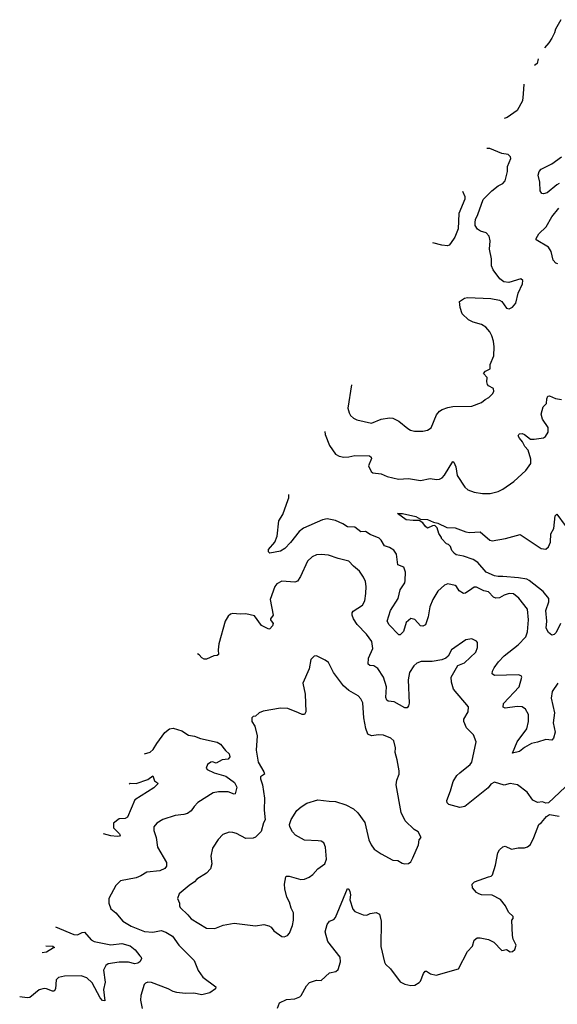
# Model space of a CAD drawing. Extents: x 2293878 to 2522763, y 823964 to 1006972.
# Tile 70 of 256: x 2300011 to 2304510, y 907350 to 915585. Entities that reach past the tile are written whole.
import ezdxf

# ---------------------------------------------------------------- set-up
doc = ezdxf.new("R2010")
doc.units = 0

msp = doc.modelspace()

# ---------------------------------------------------------------- linework, layer by layer
at = {"layer": '0CON20XD'}
for points in [[(2304540, 915585), (2304495, 915506.7), (2304487.1, 915475), (2304465, 915431.2), (2304439.1, 915390.9), (2304403.2, 915348.8)], [(2304350.6, 915257.1), (2304340.4, 915219.6), (2304318.6, 915201.3)], [(2304229.3, 915045.4), (2304223.5, 914965), (2304218.5, 914905), (2304175.5, 914824.5), (2304091.7, 914768.3), (2304065.4, 914759.5)], [(2302787.7, 912530.1), (2302757.5, 912335), (2302767, 912297), (2302780, 912275), (2302805, 912252), (2302831.2, 912238.8), (2302955, 912210), (2303035, 912243.8), (2303105, 912253.8), (2303135, 912251.2), (2303185, 912228), (2303258.8, 912165), (2303282.4, 912152.4), (2303315, 912144.4), (2303385, 912144.3), (2303425, 912152), (2303455, 912172), (2303500.1, 912279.9), (2303525, 912310), (2303546, 912324), (2303595, 912342.1), (2303635, 912349.2), (2303795, 912352), (2303875, 912382), (2303905, 912408.8), (2303936.7, 912425), (2303967.5, 912455), (2303977.5, 912475), (2303975, 912500), (2303935, 912523.3), (2303926.7, 912535), (2303920, 912555), (2303921.7, 912591.7), (2303892.5, 912625), (2303910, 912645), (2303947.5, 912665), (2303947.7, 912702.3), (2303978.8, 912775), (2303982.3, 912847.7), (2303975.6, 912895), (2303960.9, 912940.9), (2303944.3, 912975), (2303912.2, 913012.2), (2303875, 913036), (2303805, 913056), (2303767.5, 913075), (2303714.1, 913124.1), (2303697, 913177), (2303691.7, 913228.3), (2303734.1, 913255.9), (2303759.3, 913260.7), (2303955, 913254.2), (2304025, 913238.8), (2304045, 913228.8), (2304085, 913173.3), (2304107.5, 913167.5), (2304135, 913180), (2304163.3, 913215), (2304183, 913297), (2304220, 913375), (2304222.5, 913405), (2304205, 913416.7), (2304105, 913386.2), (2304063.2, 913393.2), (2304028.7, 913418.7), (2303973.8, 913493.8), (2303960, 913525), (2303958.9, 913585), (2303941.9, 913665), (2303948.8, 913735), (2303940, 913775), (2303915, 913801.2), (2303867.5, 913815), (2303843, 913833), (2303823.8, 913865), (2303821.7, 913888.3), (2303826.2, 913915), (2303846, 913955), (2303888.3, 914081.7), (2303961.2, 914155), (2304015, 914194.3), (2304055.4, 914214.6), (2304075, 914236.2), (2304094.3, 914315), (2304093.4, 914356.6), (2304122, 914425), (2304118.8, 914438.8), (2304097.7, 914457.7), (2304045, 914467.1), (2303945, 914508.1), (2303920.7, 914507)], [(2304525, 914215.8), (2304506.4, 914203.6), (2304425, 914135.8), (2304395, 914128.6), (2304381.7, 914131.7), (2304366, 914155), (2304362.9, 914225), (2304349.2, 914285), (2304359.2, 914315), (2304374.6, 914335.4), (2304465, 914380), (2304545, 914439.2)], [(2303717.2, 914152), (2303735.8, 914105), (2303736, 914085), (2303686, 913965), (2303681.2, 913835), (2303652, 913765), (2303617.1, 913712.9), (2303605, 913698.8), (2303590, 913695), (2303545, 913698), (2303469.6, 913719.9)], [(2304515, 913543.8), (2304497.3, 913547.3), (2304474.4, 913574.4), (2304458, 913645), (2304435, 913682.5), (2304334.2, 913744.2), (2304333.3, 913755), (2304356, 913795), (2304417.9, 913852.1), (2304465, 913937.5), (2304522.6, 914007.4)], [(2302564.1, 912139.8), (2302568.5, 912115), (2302605, 912023.8), (2302655, 911952), (2302685, 911934.2), (2302725, 911927.1), (2302765, 911928.6), (2302815, 911940.6), (2302937.6, 911937.6), (2302952, 911925), (2302954, 911915), (2302928.8, 911855), (2302952.5, 911805), (2302965.9, 911795.9), (2303035.5, 911785.5), (2303085, 911764.3), (2303181.9, 911741.9), (2303265, 911748), (2303365, 911730), (2303445, 911748.8), (2303499.5, 911739.5), (2303525, 911741.4), (2303546.7, 911753.3), (2303565.4, 911774.6), (2303635, 911888.8), (2303645, 911883.3), (2303660.8, 911845), (2303671.7, 911771.7), (2303735.7, 911675.7), (2303761.7, 911651.7), (2303815, 911634.2), (2303885, 911621.9), (2303948.3, 911621.7), (2304015, 911638), (2304055, 911658.8), (2304145, 911721.2), (2304246.3, 911813.7), (2304287.4, 911872.6), (2304288.3, 911908.3), (2304265.8, 911985.8), (2304237.5, 912015), (2304220, 912055), (2304192.5, 912085), (2304183.3, 912105), (2304187.5, 912115), (2304195, 912122.5), (2304215, 912123.3), (2304236.7, 912115), (2304285, 912076.2), (2304316.1, 912076.1), (2304395, 912088.8), (2304410, 912100), (2304434.1, 912135.9), (2304433.8, 912175), (2304386, 912245), (2304374.2, 912285.8), (2304391.7, 912348.3), (2304420, 912375), (2304422, 912415), (2304431.2, 912435), (2304445, 912438.6), (2304495, 912415.7), (2304545, 912408.6)], [(2304513.5, 910035), (2304465.7, 909965), (2304459.5, 909909.5), (2304486.8, 909786.8), (2304475.7, 909705), (2304491.4, 909625), (2304477.5, 909575), (2304465, 909560), (2304413.9, 909566.1), (2304345, 909542), (2304295, 909532), (2304235, 909498.9), (2304195, 909464.5), (2304135, 909450), (2304175, 909544), (2304256.2, 909655), (2304269.1, 909715), (2304268.5, 909775), (2304245, 909818.6), (2304215, 909838.9), (2304175, 909840), (2304072.5, 909827.5), (2304055.8, 909835.8), (2304058.6, 909865), (2304191.4, 910005), (2304214, 910085), (2304206.9, 910096.9), (2304184.2, 910105.8), (2303985, 910101.4), (2303965.8, 910115), (2303967.5, 910135), (2303980.9, 910165), (2304017.1, 910215), (2304064.2, 910265.8), (2304182.7, 910357.3), (2304245.3, 910424.7), (2304259.5, 910465), (2304268.8, 910565), (2304260.8, 910655), (2304187.8, 910747.8), (2304143.2, 910783.2), (2304107.5, 910785), (2304065, 910772.5), (2304025, 910750.5), (2303995, 910747.5), (2303975, 910755.6), (2303935, 910799.2), (2303895, 910808.6), (2303835, 910840), (2303815, 910840), (2303794.4, 910825.6), (2303741.3, 910788.7), (2303725, 910785.7), (2303687.9, 910807.9), (2303666.7, 910845), (2303655, 910852.5), (2303595, 910866.2), (2303565, 910856), (2303510, 910805), (2303468.6, 910735), (2303443.3, 910675), (2303430.3, 910589.7), (2303406.7, 910525), (2303386.1, 910513.9), (2303365, 910516.7), (2303317.3, 910567.3), (2303285, 910576), (2303245, 910543.8), (2303222.4, 910467.6), (2303195, 910441.2), (2303185, 910441.2), (2303102.5, 910525), (2303087.1, 910555), (2303115.6, 910645), (2303179.5, 910745), (2303194.6, 910815.4), (2303232.9, 910875), (2303237.5, 910895), (2303240, 910965), (2303226, 911005), (2303175, 911026.7), (2303164.4, 911115), (2303142.5, 911147.5), (2303105, 911171.4), (2303063.4, 911183.4), (2303035, 911232.5), (2303018.3, 911248.3), (2302945, 911279.4), (2302906.2, 911305), (2302865, 911300.8), (2302815, 911340.4), (2302755, 911342.5), (2302715, 911368.4), (2302655, 911395.4), (2302585, 911410), (2302545, 911402.9), (2302385, 911333.3), (2302350, 911305), (2302278.6, 911211.4), (2302228.9, 911161.1), (2302195, 911141.1), (2302105, 911123.3), (2302093.3, 911135), (2302094.5, 911155), (2302145, 911216.2), (2302167.1, 911265), (2302178.8, 911395), (2302213, 911447), (2302258, 911572), (2302263.3, 911585), (2302262.9, 911614.4)], [(2304537.1, 910535), (2304500.3, 910459.7), (2304485, 910442), (2304465, 910436), (2304435, 910459.2), (2304417.8, 910495), (2304421.2, 910555), (2304413.7, 910645), (2304439.3, 910715), (2304440.3, 910745), (2304391.8, 910801.8), (2304275, 910895.5), (2304255, 910904.7), (2304186.4, 910916.4), (2304055, 910929.1), (2304015, 910926.8), (2303985, 910934.1), (2303915, 910962.9), (2303844.5, 911045), (2303805, 911069.5), (2303725, 911098.6), (2303665, 911110), (2303650.7, 911120.7), (2303627.5, 911145), (2303615, 911180), (2303600, 911195), (2303581.7, 911201.7), (2303540, 911245), (2303540, 911255), (2303517.5, 911287.5), (2303503.8, 911335), (2303485, 911353.8), (2303465, 911351.2), (2303425, 911333.3), (2303406.7, 911345), (2303385.6, 911375.6), (2303355, 911397.5), (2303305, 911395.8), (2303245, 911402.9), (2303173.8, 911456.2), (2303214.2, 911455.8), (2303325, 911430.6), (2303365, 911408), (2303425, 911404.3), (2303475, 911382), (2303510, 911375), (2303585, 911339.2), (2303655, 911334.2), (2303745, 911302), (2303775, 911296), (2303865, 911302), (2303945, 911233.3), (2303965, 911226.2), (2304076.7, 911246.7), (2304198.3, 911278.3), (2304375, 911162.5), (2304415, 911156), (2304436.2, 911175), (2304454, 911215), (2304456, 911285), (2304479.7, 911330.3), (2304491.2, 911435), (2304505, 911448.8), (2304576.2, 911355)], [(2304575, 909166.2), (2304437.5, 909035), (2304415, 909031.2), (2304385, 909043.3), (2304343, 909037), (2304305, 909056.2), (2304258.8, 909125), (2304177.5, 909185), (2304115.9, 909195.9), (2304065, 909182), (2303985, 909207.5), (2303955, 909191.4), (2303930.4, 909159.6), (2303735.7, 909005), (2303695, 908996.7), (2303602.1, 909022.1), (2303588, 909035), (2303586.9, 909055), (2303617.3, 909135), (2303637.9, 909212.1), (2303670, 909265), (2303695, 909285.5), (2303780.8, 909355), (2303794.3, 909375), (2303830, 909545), (2303809.2, 909605), (2303751.2, 909661.2), (2303727.1, 909715), (2303728.1, 909735), (2303763.1, 909795), (2303766.6, 909836.6), (2303641.1, 909985), (2303623.3, 910045), (2303623.1, 910085), (2303677.1, 910182.9), (2303733.8, 910205), (2303828.8, 910295), (2303843, 910333), (2303842.5, 910375), (2303835, 910387.5), (2303795, 910406.7), (2303745, 910397.5), (2303624.1, 910315.9), (2303597.5, 910262.5), (2303577.5, 910245), (2303545, 910232), (2303462.6, 910217.4), (2303408.2, 910218.2), (2303371.7, 910218.3), (2303335.6, 910204.4), (2303309.7, 910180.3), (2303274.2, 910125), (2303261.9, 910065), (2303271.2, 909868.8), (2303266, 909845), (2303255, 909830), (2303235, 909828.8), (2303145, 909880), (2303094.2, 909884.2), (2303082.5, 909892.5), (2303075.8, 909915.8), (2303081.5, 910005), (2303055.9, 910085.9), (2303008.3, 910158.3), (2302975, 910180), (2302942.5, 910185), (2302926, 910196), (2302929.2, 910245), (2302967.5, 910325), (2302957.5, 910385), (2302914.3, 910445), (2302835, 910525.7), (2302803.9, 910573.9), (2302793.7, 910603.7), (2302794.5, 910625), (2302802.6, 910637.4), (2302880.9, 910689.1), (2302899.2, 910725), (2302909.2, 910785), (2302910.8, 910845), (2302904.2, 910885), (2302887.5, 910922.5), (2302855, 910973.8), (2302805, 911013.8), (2302765, 911056), (2302675, 911078.8), (2302596.6, 911106.6), (2302535, 911112.5), (2302495, 911109.3), (2302458.4, 911091.6), (2302418.4, 911055), (2302361.9, 910928.1), (2302335, 910888.5), (2302315, 910880), (2302205, 910889.4), (2302164.1, 910865.9), (2302145.3, 910845), (2302107.5, 910735), (2302132.5, 910605), (2302111.2, 910575), (2302111.2, 910565), (2302131.9, 910535), (2302127.5, 910515), (2302105, 910490), (2302095, 910486.7), (2302035, 910517.1), (2301975, 910597.8), (2301905, 910615.6), (2301855, 910611.9), (2301795, 910617.5), (2301775, 910612.5), (2301755, 910596), (2301731.2, 910555), (2301678.8, 910365), (2301671.2, 910315), (2301673.6, 910276.4), (2301665, 910266.7), (2301635.9, 910264.1), (2301575, 910236.2), (2301555, 910237.5), (2301535, 910247.5), (2301513.9, 910273.9), (2301499.4, 910282.1)], [(2302225, 907913.3), (2302252.5, 907925), (2302270, 907945), (2302295, 908010), (2302303.8, 908055), (2302301.2, 908115), (2302282, 908155), (2302268.6, 908205), (2302246.8, 908246.8), (2302229.2, 908315), (2302225.9, 908354.1), (2302237.5, 908415), (2302245, 908422.5), (2302265, 908422.5), (2302365, 908393.3), (2302395, 908396.2), (2302435, 908413.8), (2302465.5, 908434.5), (2302505.8, 908484.2), (2302563.9, 908526.1), (2302578.8, 908565), (2302571.2, 908665), (2302555, 908700), (2302535, 908713.3), (2302508.3, 908718.3), (2302395, 908724), (2302318.8, 908765), (2302292.8, 908792.8), (2302272.5, 908835), (2302270, 908855), (2302282.5, 908895), (2302330.2, 908969.8), (2302367.8, 909002.2), (2302415, 909031.4), (2302505, 909060), (2302601.5, 909048.5), (2302655, 909046.9), (2302739.6, 909019.6), (2302804.3, 908984.3), (2302841.2, 908951.2), (2302900.3, 908870.3), (2302933.8, 908725), (2302951.2, 908685), (2302978, 908648), (2303035, 908608.8), (2303134.2, 908554.2), (2303175, 908553.8), (2303210.8, 908530.8), (2303235, 908523.8), (2303265, 908526.7), (2303285, 908542.5), (2303301.2, 908575), (2303347.5, 908685), (2303353, 908727), (2303370, 908745), (2303345, 908793.3), (2303311.7, 908811.7), (2303235.7, 908885.7), (2303203.8, 908955), (2303160.8, 909185), (2303168, 909225), (2303186.7, 909275), (2303186.4, 909303.6), (2303171.4, 909395), (2303154.4, 909455), (2303155.8, 909495), (2303142, 909555), (2303117, 909577), (2303055, 909600), (2303015, 909603.5), (2302955, 909596.5), (2302925, 909610), (2302906.5, 909656.5), (2302890.9, 909745), (2302882.1, 909872.1), (2302865.8, 909905), (2302845, 909930), (2302765, 909975.8), (2302722, 910015), (2302636.7, 910125), (2302595, 910207.5), (2302568.3, 910228.3), (2302495, 910263.3), (2302475, 910262.5), (2302447.5, 910235), (2302434.1, 910155.9), (2302381.2, 910035), (2302400.8, 909945), (2302406.2, 909795), (2302395, 909772.5), (2302375, 909773.3), (2302345, 909786.7), (2302255, 909824), (2302195, 909828), (2302047.7, 909802.3), (2302015, 909788.8), (2301985, 909760), (2301965, 909757.5), (2301953, 909747), (2301953.3, 909715), (2301980, 909675), (2301998.8, 909595), (2301990, 909475), (2302006, 909375), (2302055.4, 909295.4), (2302061.2, 909275), (2302027.5, 909252.5), (2302026.2, 909235), (2302044.3, 909185), (2302061.2, 909075), (2302058, 908975), (2302066, 908894), (2302052.7, 908867.3), (2302033.3, 908795), (2301985, 908748.8), (2301965, 908738.8), (2301905, 908736), (2301825, 908777.5), (2301795, 908787.5), (2301765, 908788.8), (2301710.5, 908769.5), (2301671.2, 908728.8), (2301631.2, 908665), (2301623.8, 908655), (2301611.2, 908588.8), (2301619.2, 908525), (2301607, 908483), (2301575, 908446), (2301495, 908396), (2301475, 908374), (2301428.8, 908345), (2301346.7, 908275), (2301333.3, 908235), (2301350, 908195), (2301348.8, 908175), (2301355, 908160), (2301419.7, 908099.7), (2301446.2, 908065), (2301575, 907986.2), (2301645, 907984), (2301715, 908011.2), (2301805, 908028), (2301985, 908007.5), (2302055, 908016.7), (2302095, 908007.5), (2302116.1, 907996.1), (2302137.5, 907965), (2302205, 907916.7), (2302225, 907913.3)], [(2301055, 909444.3), (2301102.4, 909457.6), (2301128.3, 909481.7), (2301157.6, 909532.4), (2301225, 909623.1), (2301265, 909654.5), (2301295, 909660.6), (2301367.2, 909637.2), (2301425, 909600.6), (2301475, 909593.1), (2301525, 909572.2), (2301665, 909541.9), (2301690.8, 909525), (2301733.3, 909473.3), (2301765, 909446), (2301769.1, 909420.9), (2301755, 909401.2), (2301705, 909393.8), (2301655, 909367.5), (2301625, 909376.7), (2301610, 909375), (2301582.5, 909355), (2301572.5, 909325), (2301580, 909315), (2301640, 909285), (2301737, 909257), (2301810, 909205), (2301828.2, 909165), (2301815, 909111.2), (2301805, 909106.2), (2301755, 909127.8), (2301675, 909127.5), (2301631.2, 909118.8), (2301503.1, 909036.9), (2301470.6, 909005), (2301445, 908967.5), (2301415, 908947.1), (2301385, 908936.7), (2301311.7, 908928.3), (2301208.8, 908895), (2301158, 908865), (2301134.2, 908835), (2301134.2, 908805), (2301154.2, 908745), (2301165.7, 908665), (2301240.8, 908535), (2301238.6, 908505), (2301225.7, 908485), (2301185, 908466.5), (2301075, 908455.7), (2301026.4, 908423.6), (2300985, 908407.1), (2300855, 908383.8), (2300815, 908343.3), (2300758, 908235), (2300756.2, 908195), (2300775, 908147.5), (2300815, 908116.2), (2300874.4, 908044.4), (2300945, 908002.2), (2301055, 907958.9), (2301125, 907952.3), (2301195, 907966.7), (2301235, 907952.3), (2301290.2, 907920.2), (2301342.5, 907845), (2301472, 907715), (2301503.8, 907633.8), (2301545, 907577.5), (2301652.5, 907495), (2301649.3, 907480.7), (2301603.6, 907446.4), (2301535, 907430.6), (2301467.3, 907442.7), (2301395, 907440), (2301325, 907450), (2301295, 907457.3), (2301255, 907479.2), (2301115, 907532.9), (2301085, 907533.8), (2301065, 907526.7), (2301053.3, 907515), (2301026.2, 907425), (2301023.3, 907385), (2301036.7, 907315)], [(2300926.7, 909194.5), (2300935, 909198.6), (2300985, 909196.9), (2301085, 909231.1), (2301125, 909260), (2301140, 909220), (2301163.6, 909203.6), (2301166.7, 909195), (2301158.8, 909185), (2301135, 909160.8), (2300975, 909061.2), (2300913.3, 908915), (2300895, 908904), (2300845, 908902.5), (2300795.8, 908865), (2300797.1, 908825), (2300846.2, 908775), (2300851.2, 908765), (2300847.5, 908755), (2300827.9, 908752.1), (2300775, 908759.1), (2300711.8, 908776.4)], [(2302168.3, 907318.3), (2302185, 907361.2), (2302245, 907390.8), (2302314, 907396), (2302355, 907411.2), (2302367, 907423), (2302410, 907505), (2302436.4, 907533.6), (2302495, 907552.5), (2302535, 907550), (2302605, 907613.3), (2302655.9, 907624.1), (2302675, 907642.5), (2302697.1, 907705), (2302692.9, 907745), (2302588.9, 907875), (2302566.7, 907955), (2302585, 908017.5), (2302603.3, 908045), (2302640.5, 908059.5), (2302655, 908076.7), (2302755, 908317.5), (2302765, 908313.3), (2302773.4, 908293.4), (2302780, 908265), (2302774.2, 908225), (2302800, 908145), (2302815, 908126.2), (2302885, 908097.5), (2302915, 908096.7), (2302945, 908110), (2302995, 908118.8), (2303021.2, 908105), (2303036.7, 908045), (2303033, 907833), (2303065, 907702.5), (2303072, 907685), (2303115, 907646.7), (2303195, 907538.8), (2303235, 907517.5), (2303285, 907508), (2303318.8, 907511.2), (2303355, 907531.2), (2303365, 907543.3), (2303391.5, 907608.5), (2303405, 907626.2), (2303415, 907626.2), (2303450, 907605), (2303495, 907594.3), (2303683.6, 907646.4), (2303758.3, 907791.7), (2303800, 907835), (2303814.3, 907885.7), (2303840, 907905), (2303865, 907906.7), (2303935, 907892.5), (2303978.8, 907868.8), (2304045, 907800), (2304085, 907807.5), (2304115, 907790), (2304135, 907792.5), (2304155, 907807.5), (2304166.7, 907845), (2304141.2, 907895), (2304134, 907925), (2304130, 908055), (2304141.7, 908068.3), (2304140, 908085), (2304101.2, 908121.2), (2304076, 908175), (2304035, 908227.5), (2303966.1, 908263.9), (2303876.1, 908266.1), (2303852.5, 908275), (2303832.5, 908285), (2303800, 908325), (2303797.5, 908355), (2303816.4, 908373.6), (2303934.3, 908415.7), (2303957.7, 908422.3), (2303967.5, 908432.5), (2303992.7, 908515), (2304012.1, 908617.9), (2304025, 908642), (2304055, 908665.8), (2304075, 908672.5), (2304127.3, 908647.3), (2304182.1, 908657.9), (2304235, 908658.6), (2304261.7, 908668.3), (2304285, 908687.5), (2304314.3, 908745.7), (2304355, 908853.3), (2304378.7, 908871.3), (2304418.8, 908921.2), (2304445, 908936.2), (2304525, 908922.5)], [(2300312.4, 907999.1), (2300465, 907933.6), (2300495, 907931.1), (2300535, 907951.1), (2300555, 907952.9), (2300609.6, 907889.6), (2300635, 907876.2), (2300775, 907848.6), (2300865, 907858.9), (2300935, 907837.7), (2300978.1, 907805), (2301015.9, 907755.9), (2301027.5, 907745), (2301029.3, 907730.7), (2301017.5, 907705), (2301000, 907695), (2300975, 907689.4), (2300921.7, 907701.7), (2300845, 907703.2), (2300752.4, 907687.6), (2300730.9, 907675), (2300711.5, 907635), (2300726.5, 907535), (2300714, 907475), (2300725, 907380), (2300705, 907383.1), (2300685, 907402.9), (2300618.3, 907528.3), (2300571.9, 907571.9), (2300525, 907589.5), (2300385, 907586.7), (2300335.8, 907574.2), (2300318, 907555), (2300311.2, 907478.8), (2300299.5, 907460.5), (2300285, 907460), (2300235, 907480.8), (2300215, 907482.5), (2300175, 907470), (2300095, 907406.2), (2300075, 907404), (2300011.4, 907413.4)], [(2300230.6, 907840), (2300290, 907835), (2300302.5, 907825), (2300295, 907822), (2300235, 907786.2), (2300199.6, 907779.6)]]:
    msp.add_lwpolyline(points, dxfattribs=at)

doc.saveas('drawing.dxf')
